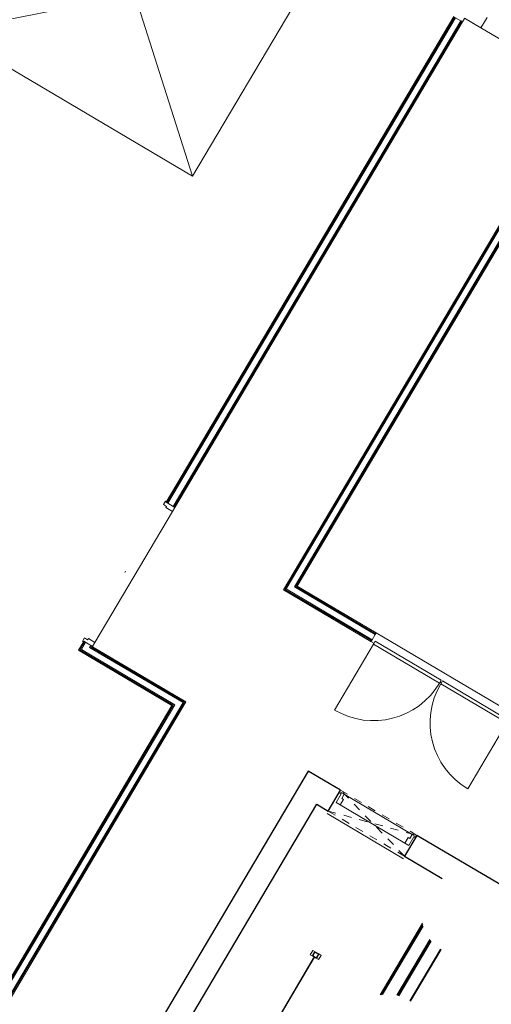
# Model space of a CAD drawing. Header units: metres. Extents: x 90929.1 to 91021.7, y 464820.1 to 464912.3.
# Tile 45 of 63: x 90989.9 to 90995.8, y 464887.5 to 464899.7. Entities that reach past the tile are written whole.
import ezdxf

# ---------------------------------------------------------------- set-up
doc = ezdxf.new("R2010")
doc.units = ezdxf.units.M
doc.linetypes.add('Hidden_2_', pattern=[6.75, 4.5, -2.25])
for name, color, linetype, lineweight in [('A-DOOR', 31, 'Continuous', 9), ('A-FLOR', 192, 'Continuous', 9), ('A-GENM', 13, 'Continuous', 9), ('A-WALL', 113, 'Continuous', 9), ('A-WALL-FNSH', 113, 'Continuous', 9), ('I-WALL', 2, 'Continuous', 9)]:
    doc.layers.add(name, color=color, linetype=linetype, lineweight=lineweight)

# ---------------------------------------------------------------- blocks, each defined once
blk = doc.blocks.new('32_D_H0_V0 - hout - H08_B60 deur 930x2626 linksdraaiend 2-11674204-Situatie Nieuw')
at = {"layer": 'A-DOOR'}
for p, q in [((-490, 64), (-532, 64)), ((-532, 64), (-532, 50)), ((-532, 50), (-522, 50)), ((-522, 50), (-522, -75)), ((-490, 5), (-490, 64)), ((490, 64), (-490, 64)), ((-465, 5), (-490, 5)), ((-465, -75), (-465, 5)), ((490, 5), (465, 5)), ((465, 5), (465, -75)), ((532, 64), (490, 64)), ((490, 64), (490, 5)), ((522, -75), (522, 50)), ((522, 50), (532, 50)), ((532, 50), (532, 64)), ((-522, -75), (-465, -75)), ((-465, -75), (465, -75)), ((465, -75), (522, -75))]:
    blk.add_line(p, q, dxfattribs=at)
blk = doc.blocks.new('31_D_sectionaal deur - 31_D_sectionaal deur-10493650-Situatie Nieuw')
at = {"layer": 'A-DOOR'}
for p, q in [((1724, -91), (-1724, -91)), ((-1724, -91), (-1724, -131)), ((1724, -131), (1724, -91)), ((-1760, -605), (-1760, -167)), ((-1758, -167), (-1758, -605)), ((-1734, -132), (-1756, -132)), ((-1756, -605), (-1756, -132)), ((-1756, -132), (-1734, -132)), ((-1734, -134), (-1756, -134)), ((-1734, -605), (-1734, -132)), ((-1734, -134), (-1734, -139)), ((-1724, -131), (1724, -131)), ((1756, -132), (1734, -132)), ((1734, -132), (1756, -132)), ((1734, -132), (1734, -605)), ((1734, -139), (1734, -134)), ((1756, -134), (1734, -134)), ((1756, -132), (1756, -605)), ((1758, -605), (1758, -167)), ((1760, -167), (1760, -605)), ((-1760, -755), (-1760, -605)), ((-1760, -605), (-1760, -755)), ((-1756, -755), (-1756, -605)), ((-1734, -605), (-1734, -755)), ((1734, -755), (1734, -605)), ((1756, -605), (1756, -755)), ((1760, -755), (1760, -605)), ((1760, -605), (1760, -755)), ((-1756, -755), (-1760, -755)), ((-1760, -755), (-1757, -755)), ((-1734, -755), (-1756, -755)), ((1756, -755), (1734, -755)), ((1760, -755), (1756, -755)), ((1757, -755), (1760, -755))]:
    blk.add_line(p, q, dxfattribs=at)
at = {"layer": 'A-DOOR', "flags": 128}
for points in [[(-1760, -136), (-1760, -136), (-1760, -137), (-1760, -139), (-1760, -142), (-1760, -145), (-1760, -149), (-1760, -154), (-1760, -159), (-1760, -166), (-1760, -173), (-1760, -180), (-1760, -189), (-1760, -198), (-1760, -207), (-1760, -218), (-1760, -228), (-1760, -240), (-1760, -252), (-1760, -265), (-1760, -278), (-1760, -292), (-1760, -306), (-1760, -321), (-1760, -336), (-1760, -351), (-1760, -367), (-1760, -384), (-1760, -400), (-1760, -417), (-1760, -435), (-1760, -452), (-1760, -470), (-1760, -488), (-1760, -507), (-1760, -525), (-1760, -544), (-1760, -562), (-1760, -581), (-1760, -600), (-1760, -605)], [(1760, -605), (1760, -586), (1760, -567), (1760, -549), (1760, -530), (1760, -512), (1760, -493), (1760, -475), (1760, -457), (1760, -439), (1760, -422), (1760, -405), (1760, -388), (1760, -372), (1760, -356), (1760, -340), (1760, -325), (1760, -310), (1760, -295), (1760, -282), (1760, -268), (1760, -255), (1760, -243), (1760, -232), (1760, -220), (1760, -210), (1760, -200), (1760, -191), (1760, -182), (1760, -175), (1760, -168), (1760, -161), (1760, -155), (1760, -150), (1760, -146), (1760, -142), (1760, -140), (1760, -138), (1760, -136), (1760, -136), (1760, -136)]]:
    blk.add_lwpolyline(points, dxfattribs=at)
at = {"layer": 'A-DOOR'}
for centre, radius, start, end in [((-1756, -136), 3.97, 90.5877, 180), ((-1739, -166), 20.4, 183.672, 207.9987), ((-1756, -136), 1.97, 90, 180), ((-1739, -166), 18.4, 183.867, 195.9329), ((1756, -136), 3.97, 0, 89.4123), ((1756, -136), 1.97, 360, 90), ((1739, -166), 20.4, 332.0013, 356.328), ((1739, -166), 18.4, 344.0671, 356.133)]:
    blk.add_arc(centre, radius, start, end, dxfattribs=at)
at = {"layer": 'A-GENM'}
for p, q in [((-1762, -3225), (1762, -75)), ((-1762, -75), (1762, -3225)), ((-1762, -3225), (-1762, -75)), ((-1762, -75), (1762, -75)), ((1762, -75), (1762, -3225)), ((1762, -3225), (-1762, -3225))]:
    blk.add_line(p, q, dxfattribs=at)
blk = doc.blocks.new('24_hekwerk_leuning_onder - 24_hekwerk_leuning 2960-10219634-Situatie Nieuw')
at = {"layer": 'A-GENM'}
for p, q in [((-25, 30), (-60, 30)), ((-60, 30), (-60, -30)), ((-30, 25), (-30, -25)), ((25, 30), (-25, 30)), ((-25, -22), (-25, 22)), ((-22, 25), (22, 25)), ((60, 30), (25, 30)), ((25, 22), (25, -22)), ((30, -25), (30, 25)), ((60, -30), (60, 30)), ((-60, -30), (-25, -30)), ((-25, -30), (25, -30)), ((22, -25), (-22, -25)), ((25, -30), (60, -30))]:
    blk.add_line(p, q, dxfattribs=at)
for centre, radius, start, end in [((-25, 25), 5, 90, 180), ((-22, 22), 3, 90, 180), ((22, 22), 3, 0, 90), ((25, 25), 5, 360, 90), ((-25, -25), 5, 180, 270), ((-22, -22), 3, 180, 270), ((22, -22), 3, 270, 0), ((25, -25), 5, 270, 360)]:
    blk.add_arc(centre, radius, start, end, dxfattribs=at)
blk = doc.blocks.new('32_D - hout - rechtsdraaiend 90_-11732737-Situatie Nieuw')
at = {"layer": 'A-GENM'}
for p, q in [((-475, 947), (-475, -3)), ((475, -3), (-475, -3)), ((-475, -3), (-475, -43)), ((-475, -43), (475, -43)), ((475, -43), (475, -3))]:
    blk.add_line(p, q, dxfattribs=at)
blk.add_arc((-475, -3), 950, 360, 90, dxfattribs=at)
blk = doc.blocks.new('32_D - hout - linksdraaiend 90_-11732738-Situatie Nieuw')
at = {"layer": 'A-GENM'}
for p, q in [((475, 947), (475, -3)), ((475, -3), (-475, -3)), ((-475, -3), (-475, -43)), ((-475, -43), (475, -43)), ((475, -43), (475, -3))]:
    blk.add_line(p, q, dxfattribs=at)
blk.add_arc((475, -3), 950, 90, 180, dxfattribs=at)
blk = doc.blocks.new('32_D_H0_V0 - hout - H07_B00 deur 930x2695_2 dubbel_-11673386-Situatie Nieuw')
at = {"layer": 'A-DOOR'}
for p, q in [((-961, 77), (-1011, 77)), ((-1011, 77), (-1011, 63)), ((-1001, 63), (-1001, -62)), ((-961, 32), (-961, 77)), ((-944, 32), (-961, 32)), ((-944, -62), (-944, 32)), ((960, 32), (943, 32)), ((943, 32), (943, -62)), ((1010, 77), (960, 77)), ((960, 77), (960, 32)), ((1001, -62), (1001, 63)), ((1010, 63), (1010, 77)), ((-1001, -62), (-944, -62)), ((943, -62), (1001, -62))]:
    blk.add_line(p, q, dxfattribs=at)
blk = doc.blocks.new('Basic Wall _ 21_kantplank - ___-12095104-Situatie Nieuw')
at = {"layer": 'A-WALL'}
for p, q in [((7352, 37911), (7377, 37911)), ((7352, 27063), (7352, 37911)), ((7377, 37911), (7379, 37911)), ((7377, 27063), (7377, 37911)), ((7377, 27063), (7352, 27063)), ((7379, 27063), (7377, 27063))]:
    blk.add_line(p, q, dxfattribs=at)
blk = doc.blocks.new('200_30_ISR_deursparing_instance - std-2439532-Situatie Nieuw')
at = {"layer": 'A-DOOR', "color": 10, "linetype": 'Hidden_2_'}
for p, q in [((542, 150), (-558, -150)), ((-558, 150), (542, -150)), ((-558, -150), (-558, 150)), ((-558, 150), (542, 150)), ((542, 150), (542, -150)), ((542, -150), (-558, -150))]:
    blk.add_line(p, q, dxfattribs=at)

msp = doc.modelspace()

# ---------------------------------------------------------------- linework, layer by layer
at = {"layer": 'A-FLOR'}
for p, q in [((90995.447, 464899.753), (90995.421, 464899.71)), ((90996.687, 464899.019), (90995.648, 464899.634)), ((90994.351, 464892.138), (90996.074, 464891.118)), ((90994.324, 464892.008), (90994.287, 464892.03)), ((90995.156, 464891.516), (90995.142, 464891.524)), ((90993.895, 464890.156), (90993.92, 464890.141)), ((90994.689, 464889.337), (90993.743, 464889.898)), ((90994.818, 464889.609), (90994.842, 464889.595))]:
    msp.add_line(p, q, dxfattribs=at)
at = {"layer": 'A-WALL'}
for p, q in [((90995.4, 464899.723), (90995.335, 464899.761)), ((90991.774, 464893.743), (90991.839, 464893.705)), ((90994.3, 464892.052), (90994.338, 464892.116)), ((90990.819, 464891.981), (90990.754, 464892.019)), ((90994.769, 464887.577), (90995.147, 464888.216))]:
    msp.add_line(p, q, dxfattribs=at)
at = {"layer": 'A-WALL', "lineweight": 25}
for p, q in [((90993.51, 464890.424), (90990.76, 464885.776)), ((90993.768, 464890.271), (90993.51, 464890.424)), ((90993.758, 464889.929), (90993.91, 464890.187)), ((90993.91, 464890.187), (90993.768, 464890.271)), ((90991.019, 464885.623), (90993.616, 464890.013)), ((90993.616, 464890.013), (90993.758, 464889.929)), ((90994.857, 464889.627), (90994.704, 464889.368)), ((91000.296, 464886.408), (90994.857, 464889.627)), ((90994.704, 464889.368), (90995.169, 464889.093))]:
    msp.add_line(p, q, dxfattribs=at)
at = {"layer": 'A-WALL-FNSH'}
for p, q in [((90995.314, 464899.774), (90991.753, 464893.756)), ((90995.324, 464899.768), (90991.763, 464893.749)), ((90995.335, 464899.761), (90991.774, 464893.743)), ((90995.4, 464899.723), (90991.839, 464893.705)), ((90995.41, 464899.717), (90991.849, 464893.698)), ((90991.86, 464893.692), (90995.421, 464899.71)), ((90995.421, 464899.71), (90995.4, 464899.723)), ((90995.444, 464899.755), (90995.648, 464899.634)), ((90995.648, 464899.634), (90995.724, 464899.764)), ((90996.863, 464898.857), (90993.203, 464892.672)), ((90996.873, 464898.851), (90993.22, 464892.676)), ((90996.884, 464898.845), (90993.237, 464892.681)), ((90996.949, 464898.806), (90993.34, 464892.707)), ((90996.959, 464898.8), (90993.357, 464892.711)), ((90993.374, 464892.716), (90996.97, 464898.794)), ((90991.753, 464893.756), (90991.774, 464893.743)), ((90991.839, 464893.705), (90991.86, 464893.692)), ((90994.351, 464892.138), (90993.374, 464892.716)), ((90993.203, 464892.672), (90994.287, 464892.03)), ((90994.293, 464892.041), (90993.22, 464892.676)), ((90994.3, 464892.052), (90993.237, 464892.681)), ((90994.338, 464892.116), (90993.34, 464892.707)), ((90994.344, 464892.127), (90993.357, 464892.711)), ((90994.338, 464892.116), (90994.351, 464892.138)), ((90990.732, 464892.032), (90990.667, 464891.921)), ((90990.743, 464892.026), (90990.684, 464891.925)), ((90990.754, 464892.019), (90990.701, 464891.93)), ((90990.754, 464892.019), (90990.732, 464892.032)), ((90990.819, 464891.981), (90990.804, 464891.956)), ((90990.829, 464891.975), (90990.819, 464891.981)), ((90994.287, 464892.03), (90994.3, 464892.052)), ((90990.667, 464891.921), (90991.823, 464891.237)), ((90990.684, 464891.925), (90991.84, 464891.241)), ((90990.701, 464891.93), (90991.857, 464891.246)), ((90990.804, 464891.956), (90991.96, 464891.272)), ((90990.829, 464891.975), (90990.821, 464891.96)), ((90990.821, 464891.96), (90991.977, 464891.277)), ((90990.838, 464891.965), (90990.84, 464891.968)), ((90991.994, 464891.281), (90990.838, 464891.965)), ((90989.121, 464886.474), (90991.96, 464891.272)), ((90989.138, 464886.479), (90991.977, 464891.277)), ((90989.155, 464886.483), (90991.994, 464891.281)), ((90991.823, 464891.237), (90989.047, 464886.547)), ((90989.052, 464886.529), (90991.84, 464891.241)), ((90989.056, 464886.512), (90991.857, 464891.246)), ((90994.926, 464888.539), (90994.4, 464887.65)), ((90994.416, 464887.653), (90994.93, 464888.521)), ((90994.432, 464887.655), (90994.934, 464888.504)), ((90994.606, 464887.646), (90995.016, 464888.338)), ((90994.619, 464887.643), (90995.024, 464888.327)), ((90994.632, 464887.64), (90995.032, 464888.317)), ((90994.777, 464887.572), (90995.156, 464888.211)), ((90993.585, 464888.12), (90992.628, 464886.502)), ((90992.632, 464886.499), (90993.59, 464888.117)), ((90993.59, 464888.117), (90993.585, 464888.12))]:
    msp.add_line(p, q, dxfattribs=at)
at = {"layer": 'I-WALL'}
for p, q in [((90991.831, 464893.642), (90990.87, 464892.018)), ((90991.238, 464892.887), (90991.247, 464892.901)), ((90990.84, 464891.968), (90990.829, 464891.975))]:
    msp.add_line(p, q, dxfattribs=at)

# ---------------------------------------------------------------- block references
at = {"lineweight": 18, "xscale": 0.001, "yscale": 0.001, "zscale": 0.001, "rotation": 149.3867000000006}
msp.add_blockref('200_30_ISR_deursparing_instance - std-2439532-Situatie Nieuw', (90994.3, 464889.782), dxfattribs=at)
at = {"layer": 'A-DOOR', "xscale": 0.001, "yscale": 0.001, "zscale": 0.001}
for name, p, rotation in [('31_D_sectionaal deur - 31_D_sectionaal deur-10493650-Situatie Nieuw', (90992.203, 464901.469), 329.3867000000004), ('32_D_H0_V0 - hout - H07_B00 deur 930x2695_2 dubbel_-11673386-Situatie Nieuw', (90991.296, 464892.862), 59.38670000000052), ('32_D_H0_V0 - hout - H08_B60 deur 930x2626 linksdraaiend 2-11674204-Situatie Nieuw', (90994.344, 464889.832), 329.3867000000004)]:
    msp.add_blockref(name, p, dxfattribs=dict(at, rotation=rotation))
at = {"layer": 'A-GENM', "xscale": 0.001, "yscale": 0.001, "zscale": 0.001}
for name, p, rotation in [('32_D - hout - linksdraaiend 90_-11732738-Situatie Nieuw', (90994.726, 464891.754), 149.3867000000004), ('32_D - hout - rechtsdraaiend 90_-11732737-Situatie Nieuw', (90995.558, 464891.262), 149.3867000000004), ('24_hekwerk_leuning_onder - 24_hekwerk_leuning 2960-10219634-Situatie Nieuw', (90993.603, 464888.144), 149.3867)]:
    msp.add_blockref(name, p, dxfattribs=dict(at, rotation=rotation))
at = {"layer": 'A-WALL', "xscale": 0.001, "yscale": 0.001, "zscale": 0.001, "rotation": 239.3867000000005}
msp.add_blockref('Basic Wall _ 21_kantplank - ___-12095104-Situatie Nieuw', (90974.392, 464921.14), dxfattribs=at)

doc.saveas('drawing.dxf')
